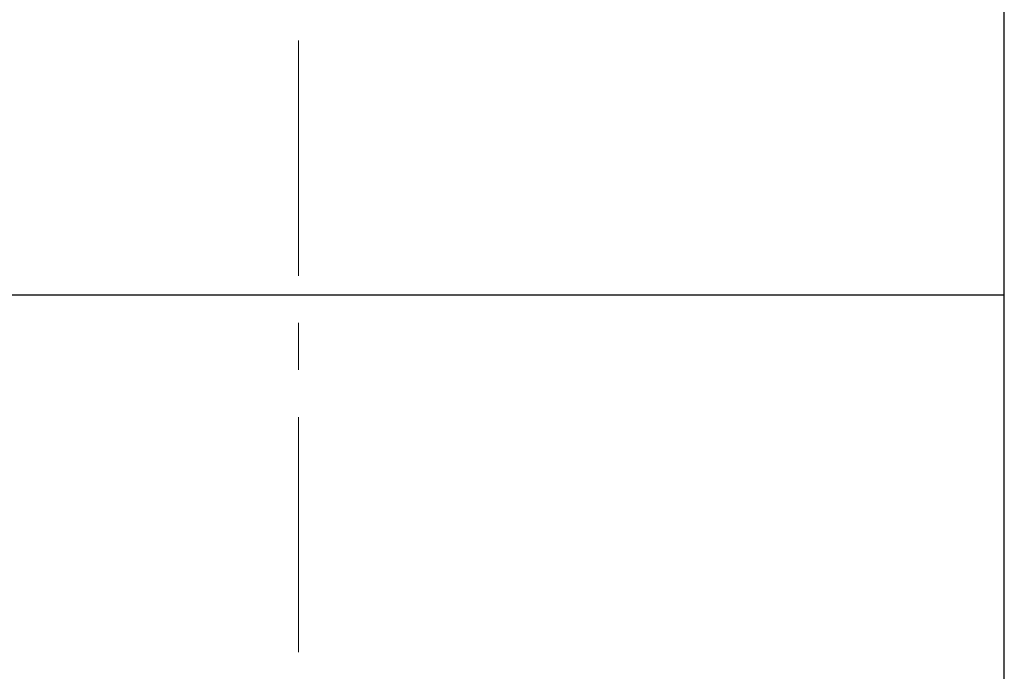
# Model space of a CAD drawing. Header units: inches. Extents: x 2.6 to 39.6, y 3.9 to 32.3.
# Tile 29 of 74: x 14.8 to 16.9, y 16.9 to 18.3. Entities that reach past the tile are written whole.
import ezdxf

# ---------------------------------------------------------------- set-up
doc = ezdxf.new("R2010")
doc.units = ezdxf.units.IN
doc.header["$MEASUREMENT"] = 0
doc.linetypes.add('CENTERX2', pattern=[0.8, 0.5, -0.1, 0.1, -0.1])

msp = doc.modelspace()

# ---------------------------------------------------------------- linework, layer by layer
at = {"color": 7, "linetype": 'CENTERX2', "lineweight": 18}
msp.add_line((15.4075, 11.3435), (15.4075, 24.7963), dxfattribs=at)
at = {"color": 7, "linetype": 'Continuous', "lineweight": 25}
for p, q in [((16.9075, 17.7028), (16.9075, 18.3278)), ((13.9075, 17.7028), (16.9075, 17.7028)), ((13.9075, 17.7028), (15.4075, 17.7028)), ((14.8769, 17.7028), (14.8769, 17.7028)), ((15.4075, 17.7028), (16.9075, 17.7028)), ((15.9381, 17.7028), (15.9381, 17.7028)), ((16.6287, 17.7028), (16.6287, 17.7028)), ((16.7862, 17.7028), (16.7862, 17.7028)), ((16.9075, 15.4108), (16.9075, 17.7028))]:
    msp.add_line(p, q, dxfattribs=at)

doc.saveas('drawing.dxf')
